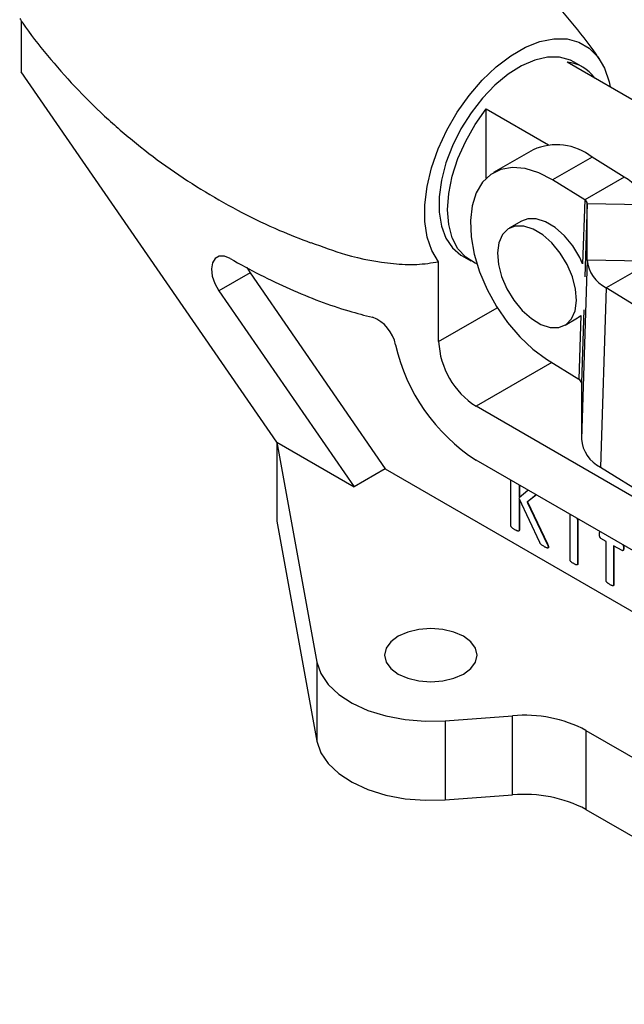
# Model space of a CAD drawing. Extents: x 79 to 812, y 8 to 551.
# Tile 28 of 31: x 581 to 673, y 273 to 423. Entities that reach past the tile are written whole.
import ezdxf

# ---------------------------------------------------------------- set-up
doc = ezdxf.new("R2010")
doc.units = 0
doc.header["$LTSCALE"] = 2
doc.layers.get('0').update_dxf_attribs({"linetype": 'CONTINUOUS'})

msp = doc.modelspace()

# ---------------------------------------------------------------- linework, layer by layer
at = {"color": 7, "linetype": 'CONTINUOUS'}
for p, q in [((581.4392, 422.3788), (581.4392, 414.6507)), ((688.5828, 401.9618), (664.0698, 416.1129)), ((666.4075, 415.3617), (665.0942, 416.1199)), ((620.0943, 358.5852), (581.4392, 414.6507)), ((651.8133, 409.0374), (661.2414, 403.5947)), ((651.8133, 398.5571), (651.8133, 409.0374)), ((658.9036, 402.8434), (652.9168, 399.3873)), ((667.8147, 401.7386), (661.8279, 398.2825)), ((672.7032, 398.7066), (667.8147, 401.7386)), ((666.7163, 395.2504), (661.8279, 398.2825)), ((672.7032, 398.7066), (666.7163, 395.2504)), ((667.1015, 386.1517), (667.1064, 394.6778)), ((675.5701, 394.4978), (667.1064, 394.6778)), ((657.1498, 392.0548), (655.2642, 390.9662)), ((648.1622, 386.7897), (649.4756, 386.0315)), ((667.1015, 386.1517), (666.2113, 359.0312)), ((675.5652, 385.9717), (667.1015, 386.1517)), ((615.5793, 385.0414), (616.0573, 384.2359)), ((644.6074, 373.8296), (644.6074, 385.9125)), ((675.9553, 385.399), (669.9685, 381.9429)), ((616.0573, 384.2359), (611.3432, 381.5146)), ((616.0573, 384.2359), (636.5328, 354.5382)), ((669.9685, 381.9429), (669.0783, 354.8224)), ((701.2808, 362.5217), (669.9685, 381.9429)), ((611.3432, 381.5146), (631.8187, 351.8169)), ((663.7302, 376.3011), (665.6158, 377.3897)), ((660.9377, 371.162), (665.8262, 368.1299)), ((666.2162, 367.5573), (666.2113, 359.0312)), ((747.9392, 307.6451), (650.2642, 364.0317)), ((620.0943, 358.5852), (631.8187, 351.8169)), ((620.0943, 358.5852), (626.1916, 325.2853)), ((620.0943, 358.5852), (620.0943, 346.6093)), ((753.9732, 295.9963), (650.2642, 355.8662)), ((669.0783, 354.8224), (700.3906, 335.4012)), ((636.5328, 354.5382), (631.8187, 351.8169)), ((636.5328, 354.5382), (758.6873, 284.0199)), ((655.527, 345.937), (655.527, 352.8281)), ((656.7749, 352.1077), (656.7749, 350.2195)), ((656.822, 352.0805), (656.822, 350.2597)), ((656.7749, 350.2195), (658.0943, 351.346)), ((659.384, 350.6015), (657.9993, 349.5126)), ((659.3912, 350.5974), (658.0465, 349.5398)), ((659.9081, 343.4079), (656.7749, 350.0709)), ((656.7749, 350.0709), (656.7749, 345.2166)), ((656.822, 349.9706), (656.822, 345.2439)), ((657.9993, 349.5126), (658.0465, 349.5398)), ((657.9993, 349.5126), (661.039, 343.1513)), ((658.0465, 349.5398), (661.0861, 343.1785)), ((664.4865, 340.7558), (664.4865, 347.4968)), ((620.0943, 346.6093), (626.1916, 313.3093)), ((665.6096, 346.8485), (665.6567, 346.8757)), ((665.6096, 346.8485), (665.6096, 340.1075)), ((665.6567, 346.8757), (665.6567, 340.1347)), ((656.7749, 345.2166), (656.822, 345.2439)), ((661.039, 343.1513), (661.0861, 343.1785)), ((669.952, 343.5648), (669.1546, 344.0252)), ((669.952, 337.6029), (669.952, 343.5648)), ((672.3619, 342.1736), (671.0751, 342.9165)), ((671.0751, 342.9165), (671.0751, 336.9546)), ((671.1222, 342.8893), (671.1222, 336.9818)), ((661.1969, 342.6774), (661.244, 342.7046)), ((672.5725, 342.5519), (672.6196, 342.5791)), ((665.6096, 340.1075), (665.6567, 340.1347)), ((671.0751, 336.9546), (671.1222, 336.9818)), ((626.1916, 325.2853), (626.1916, 313.3093)), ((645.6054, 316.41), (655.8029, 317.1551)), ((645.6054, 316.41), (645.6054, 304.4341)), ((655.8029, 305.1792), (655.8029, 317.1551)), ((666.9052, 314.9616), (718.0047, 285.4625)), ((666.9052, 314.9616), (666.9052, 302.9856)), ((645.6054, 304.4341), (655.8029, 305.1792)), ((666.9052, 302.9856), (718.0047, 273.4866))]:
    msp.add_line(p, q, dxfattribs=at)
at = {"color": 8, "linetype": 'CONTINUOUS'}
for p, q in [((666.7163, 395.2504), (666.3995, 385.5989)), ((667.1064, 394.6778), (666.744, 383.636)), ((644.6074, 373.8296), (653.4548, 378.9371)), ((666.143, 377.7815), (665.8262, 368.1299)), ((666.5787, 378.5991), (666.2162, 367.5573)), ((661.7466, 370.6603), (650.2642, 364.0317))]:
    msp.add_line(p, q, dxfattribs=at)
at = {"color": 7, "linetype": 'CONTINUOUS', "flags": 128}
for points in [[(644.6074, 385.9125), (643.5879, 387.607), (642.8911, 389.6441), (642.5341, 391.9734), (642.5258, 394.5373), (642.8664, 397.2723), (643.5475, 400.1108), (644.5522, 402.9825), (645.8556, 405.8164), (647.4256, 408.5425), (649.2232, 411.0932), (651.2041, 413.4054), (653.3191, 415.4219), (655.516, 417.093), (657.7404, 418.3771), (659.9373, 419.2426), (662.0523, 419.6679), (664.0332, 419.6427), (665.8308, 419.1676), (667.4008, 418.2542), (668.7042, 416.9252), (669.7089, 415.2134), (670.39, 413.1613), (670.5483, 412.3729)], [(665.0942, 416.1199), (664.5389, 416.4009), (662.9061, 416.8528), (661.0927, 416.8618), (659.1508, 416.4275), (657.1364, 415.5624), (655.1073, 414.2916), (653.122, 412.6514), (651.2376, 410.6891), (649.5082, 408.4612), (647.9837, 406.0317), (646.7079, 403.4705), (645.7174, 400.8514), (645.0409, 398.2496), (644.6977, 395.74), (644.6977, 393.3948), (645.0409, 391.2815), (645.7174, 389.4609), (646.7079, 387.9853), (647.9837, 386.8972), (648.1622, 386.7897)], [(650.3832, 385.6095), (650.1408, 385.7036), (648.6993, 386.5706), (647.5313, 387.8557), (646.6714, 389.5208), (646.1451, 391.5167), (645.9679, 393.7844), (646.1451, 396.2566), (646.6714, 398.8602), (647.5313, 401.5181), (648.6993, 404.1518), (650.1408, 406.6832), (651.8133, 409.0374)], [(661.8279, 398.2825), (659.7433, 399.3652), (657.7086, 400.003), (655.7855, 400.1765), (654.0325, 399.8804), (652.5029, 399.1238), (651.243, 397.9295), (650.2912, 396.334), (649.6765, 394.3856), (649.4174, 392.1437), (649.5219, 389.6762), (649.9868, 387.0582), (650.7979, 384.3693), (651.9307, 381.691), (653.3506, 379.1049), (655.0146, 376.6894), (656.8721, 374.518), (658.8667, 372.6567), (660.9377, 371.162)], [(666.3995, 385.5989), (665.9535, 386.5487), (664.8953, 388.2929), (663.633, 389.8296), (662.24, 391.0695), (660.7971, 391.9406), (659.3882, 392.3921), (658.0953, 392.3979), (657.1498, 392.0548)], [(660.0829, 376.4153), (661.4917, 375.9638), (662.7847, 375.958), (663.8866, 376.3983), (664.7333, 377.2591), (665.2758, 378.4904), (665.4824, 380.0206), (665.3412, 381.7607), (664.8604, 383.6097), (664.0679, 385.4601), (663.0097, 387.2044), (661.7474, 388.7411), (660.3543, 389.981), (658.9114, 390.852), (657.5026, 391.3035), (656.2097, 391.3093), (655.1078, 390.869), (654.261, 390.0082), (653.7185, 388.777), (653.5119, 387.2468), (653.6531, 385.5066), (654.1339, 383.6576), (654.9265, 381.8072), (655.9846, 380.063), (657.2469, 378.5263), (658.64, 377.2864), (660.0829, 376.4153)], [(613.0482, 386.4018), (612.1807, 386.7448), (611.3969, 386.7399), (610.7724, 386.3875), (610.3674, 385.7216), (610.2208, 384.8063), (610.3469, 383.73), (610.7335, 382.5963), (611.3432, 381.5146)], [(665.6158, 377.3897), (665.7722, 377.4869), (666.143, 377.7815)], [(638.4791, 323.4797), (639.9289, 322.8375), (641.6171, 322.4338), (643.4289, 322.2961), (645.2406, 322.4338), (646.9289, 322.8375), (648.3786, 323.4797), (649.491, 324.3166), (650.1903, 325.2912), (650.4289, 326.3371), (650.1903, 327.383), (649.491, 328.3576), (648.3786, 329.1945), (646.9289, 329.8367), (645.2406, 330.2404), (643.4289, 330.3781), (641.6171, 330.2404), (639.9289, 329.8367), (638.4791, 329.1945), (637.3667, 328.3576), (636.6674, 327.383), (636.4289, 326.3371), (636.6674, 325.2912), (637.3667, 324.3166), (638.4791, 323.4797)], [(626.1916, 325.2853), (626.7808, 323.5513), (627.8892, 321.9042), (629.4822, 320.3953), (631.5102, 319.0718), (633.9098, 317.9748), (636.6062, 317.1385), (639.5154, 316.5891), (642.5467, 316.3437), (645.6054, 316.41)], [(626.1916, 313.3093), (626.7808, 311.5754), (627.8892, 309.9283), (629.4822, 308.4194), (631.5102, 307.0958), (633.9098, 305.9988), (636.6062, 305.1626), (639.5154, 304.6132), (642.5467, 304.3678), (645.6054, 304.4341)]]:
    msp.add_lwpolyline(points, dxfattribs=at)
at = {"color": 7, "linetype": 'CONTINUOUS'}
for centre, radius, start, end in [((663.4883, 410.3049), 5.8371, 35.72312, 84.28231), ((662.4571, 395.0151), 8.5971, 51.450236, 114.414326), ((670.3496, 394.0225), 5.2422, 5.202205, 63.322092), ((666.3961, 394.6131), 0.7132, 5.203034, 63.321274), ((672.322, 386.627), 5.2421, 185.202145, 243.322255), ((632.5292, 372.2324), 5.663, 10.940057, 68.85267), ((665.5914, 379.5356), 28.1986, 192.760555, 237.074706), ((656.8891, 374.3885), 12.2944, 182.605476, 237.394544), ((665.5059, 367.4926), 0.7132, 5.202018, 63.322145), ((671.4318, 359.5065), 5.2421, 185.202128, 243.322221), ((657.6517, 297.3192), 19.9219, 62.322738, 95.324993), ((657.6517, 285.3433), 19.9219, 62.322738, 95.324993)]:
    msp.add_arc(centre, radius, start, end, dxfattribs=at)
for points, knots in [([(668.9103, 416.5954), (668.7486, 416.8426), (667.4787, 418.7839), (664.7101, 422.2732), (660.6005, 426.9977), (656.0893, 431.462), (651.267, 435.6374), (646.1629, 439.4812), (640.8235, 442.9664), (635.2912, 446.0709), (629.6112, 448.7789), (623.8289, 451.0812), (617.9921, 452.9684), (612.1465, 454.456), (606.3516, 455.4933), (602.4379, 456.0421), (600.49, 456.1457), (600.4275, 456.149)], [0, 0, 0, 0, 0.01122559, 0.08814004, 0.16560292, 0.24329349, 0.32097404, 0.39846748, 0.47563879, 0.55237835, 0.62858444, 0.70413773, 0.77894118, 0.85288358, 0.92583142, 0.99762139, 1, 1, 1, 1]), ([(581.2005, 422.7462), (581.3548, 422.5104), (582.6175, 420.5807), (585.3784, 417.1028), (589.4876, 412.3781), (593.9989, 407.9138), (598.8211, 403.7383), (603.9254, 399.8951), (609.2641, 396.4075), (614.7993, 393.3121), (620.1238, 390.7367), (623.6552, 389.3822), (625.2346, 388.7765)], [0, 0, 0, 0, 0.01552281, 0.12703788, 0.23934815, 0.35198845, 0.46461406, 0.57696853, 0.68885596, 0.80011743, 0.91060544, 1, 1, 1, 1]), ([(625.2597, 388.8307), (627.0151, 388.1731), (631.2874, 386.5725), (636.6253, 385.6523), (641.3291, 385.3752), (643.5151, 385.7335), (644.6074, 385.9125)], [0, 0, 0, 0, 0.257024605, 0.625533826, 0.812887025, 1, 1, 1, 1]), ([(613.0482, 386.4018), (614.5548, 385.5326), (616.0691, 384.7087), (619.0893, 383.1659), (620.5994, 382.4451), (625.0986, 380.4507), (628.0781, 379.333), (632.2146, 378.101), (633.3949, 377.7865), (634.5722, 377.5141)], [0.200065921, 0.200065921, 0.200065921, 0.200065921, 0.262085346, 0.262085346, 0.324585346, 0.324585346, 0.449585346, 0.449585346, 0.499519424, 0.499519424, 0.499519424, 0.499519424]), ([(664.4865, 347.4968), (664.4902, 347.5258), (664.4976, 347.5837), (664.5443, 347.6112), (664.5753, 347.603), (664.5804, 347.6017)], [0, 0, 0, 0, 0.455504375, 0.910067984, 1, 1, 1, 1]), ([(656.151, 345.3359), (656.097, 345.3679), (655.9974, 345.427), (655.8608, 345.517), (655.7511, 345.606), (655.6639, 345.6745), (655.5989, 345.7437), (655.5543, 345.8133), (655.5328, 345.8798), (655.5289, 345.9185), (655.527, 345.937)], [0, 0, 0, 0, 0.22655499, 0.41827042, 0.57349974, 0.69662819, 0.78944703, 0.86672518, 0.93629585, 1, 1, 1, 1]), ([(665.5086, 347.0659), (665.5146, 347.0605), (665.5468, 347.0315), (665.5951, 346.9501), (665.6047, 346.8823), (665.6096, 346.8485)], [0, 0, 0, 0, 0.103940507, 0.553398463, 1, 1, 1, 1]), ([(665.6194, 347.0019), (665.6245, 346.9941), (665.6508, 346.9541), (665.6541, 346.9106), (665.6567, 346.8757)], [0, 0, 0, 0, 0.19480226, 1, 1, 1, 1]), ([(656.7749, 345.2166), (656.773, 345.2002), (656.7692, 345.1659), (656.7475, 345.1253), (656.7046, 345.1039), (656.6389, 345.1128), (656.5523, 345.1428), (656.4436, 345.1809), (656.3065, 345.2483), (656.2062, 345.3048), (656.151, 345.3359)], [0, 0, 0, 0, 0.063667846, 0.133198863, 0.208432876, 0.303690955, 0.424091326, 0.579232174, 0.768121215, 1, 1, 1, 1]), ([(656.822, 345.2439), (656.8176, 345.2109), (656.8119, 345.1673), (656.7837, 345.1514), (656.7768, 345.1476)], [0, 0, 0, 0, 0.75550034, 1, 1, 1, 1]), ([(668.9538, 344.641), (668.9549, 344.683), (668.9571, 344.7606), (668.9619, 344.8671), (668.981, 344.9446), (669.0011, 345.0055), (669.022, 345.0338), (669.0343, 345.0433), (669.0345, 345.0435)], [0, 0, 0, 0, 0.206553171, 0.380988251, 0.52593921, 0.645064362, 0.747560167, 0.749999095, 0.749999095, 0.749999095, 0.749999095]), ([(669.1546, 344.0252), (669.1388, 344.0354), (669.1077, 344.0553), (669.0652, 344.1038), (669.0306, 344.1631), (669.0005, 344.2336), (668.9808, 344.3164), (668.9651, 344.413), (668.9562, 344.523), (668.9546, 344.5999), (668.9538, 344.641)], [0, 0, 0, 0, 0.08915815, 0.1748978, 0.26095384, 0.36217441, 0.48342859, 0.62657609, 0.80080679, 1, 1, 1, 1]), ([(660.6178, 342.7572), (660.5483, 342.799), (660.4226, 342.8743), (660.254, 342.9845), (660.1232, 343.0881), (660.0261, 343.1947), (659.96, 343.3032), (659.9251, 343.3735), (659.9081, 343.4079)], [0, 0, 0, 0, 0.26989391, 0.48744989, 0.65509811, 0.78366388, 0.89443265, 1, 1, 1, 1]), ([(661.039, 343.1513), (661.0558, 343.1115), (661.086, 343.0403), (661.1275, 342.9436), (661.1532, 342.8687), (661.177, 342.8001), (661.192, 342.7376), (661.1954, 342.6956), (661.1969, 342.6774)], [0, 0, 0, 0, 0.25051133, 0.44866232, 0.60836496, 0.71876072, 0.87820418, 1, 1, 1, 1]), ([(661.0861, 343.1785), (661.103, 343.1387), (661.1332, 343.0675), (661.1746, 342.9709), (661.2003, 342.8959), (661.2241, 342.8273), (661.2391, 342.7649), (661.2425, 342.7228), (661.244, 342.7046)], [0, 0, 0, 0, 0.25051133, 0.44866232, 0.60836496, 0.71876072, 0.87820418, 1, 1, 1, 1]), ([(672.4863, 343.0377), (672.5069, 342.9841), (672.5725, 342.8136), (672.5725, 342.6584), (672.5725, 342.5519)], [0, 0, 0, 0, 0.31433648, 1, 1, 1, 1]), ([(672.5571, 342.9969), (672.5685, 342.9663), (672.6232, 342.8191), (672.6212, 342.6852), (672.6196, 342.5791)], [0, 0, 0, 0, 0.207904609, 1, 1, 1, 1]), ([(661.1969, 342.6774), (661.1958, 342.6591), (661.1935, 342.6229), (661.1754, 342.5792), (661.1398, 342.55), (661.079, 342.5548), (661.0006, 342.5728), (660.8986, 342.6097), (660.7682, 342.6722), (660.6718, 342.7267), (660.6178, 342.7572)], [0, 0, 0, 0, 0.07177007, 0.14216862, 0.21698701, 0.31005008, 0.42635708, 0.57729132, 0.76335197, 1, 1, 1, 1]), ([(661.244, 342.7046), (661.2423, 342.671), (661.2397, 342.6183), (661.2056, 342.6026), (661.1933, 342.5969)], [0, 0, 0, 0, 0.63731914, 1, 1, 1, 1]), ([(672.5725, 342.5519), (672.5715, 342.5119), (672.5697, 342.437), (672.5623, 342.3358), (672.5417, 342.2601), (672.5121, 342.1909), (672.4567, 342.1378), (672.3922, 342.1622), (672.3619, 342.1736)], [0, 0, 0, 0, 0.198788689, 0.372665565, 0.517217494, 0.640880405, 0.831217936, 1, 1, 1, 1]), ([(672.6196, 342.5791), (672.6162, 342.4805), (672.6111, 342.3323), (672.5551, 342.1938), (672.5047, 342.1869), (672.4923, 342.1852)], [0, 0, 0, 0, 0.60007228, 0.90221995, 1, 1, 1, 1]), ([(665.0441, 340.202), (664.9941, 340.2322), (664.9031, 340.2873), (664.7787, 340.3643), (664.6801, 340.4435), (664.6021, 340.5104), (664.5458, 340.5761), (664.5076, 340.6393), (664.4897, 340.7005), (664.4876, 340.737), (664.4865, 340.7558)], [0, 0, 0, 0, 0.230397, 0.41921954, 0.57118106, 0.69238765, 0.78740114, 0.8593135, 0.92765349, 1, 1, 1, 1]), ([(665.6096, 340.1075), (665.6088, 340.0896), (665.6073, 340.0542), (665.5838, 340.0184), (665.5448, 339.9999), (665.4892, 339.999), (665.4129, 340.0196), (665.3153, 340.0548), (665.1891, 340.122), (665.0961, 340.1733), (665.0441, 340.202)], [0, 0, 0, 0, 0.07177663, 0.14212812, 0.2156024, 0.30986745, 0.42441828, 0.5751828, 0.76251795, 1, 1, 1, 1]), ([(665.6567, 340.1347), (665.6546, 340.1023), (665.6518, 340.0579), (665.6219, 340.0484), (665.6139, 340.0458)], [0, 0, 0, 0, 0.73207419, 1, 1, 1, 1]), ([(670.5135, 337.0446), (670.4642, 337.0745), (670.3738, 337.1292), (670.2507, 337.2051), (670.1529, 337.2845), (670.0751, 337.3504), (670.019, 337.418), (669.9772, 337.4806), (669.957, 337.5448), (669.9537, 337.583), (669.952, 337.6029)], [0, 0, 0, 0, 0.226719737, 0.414971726, 0.563540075, 0.684380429, 0.77910682, 0.855136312, 0.924498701, 1, 1, 1, 1]), ([(671.0751, 336.9546), (671.0744, 336.9359), (671.073, 336.8996), (671.0494, 336.8623), (671.0084, 336.8468), (670.9519, 336.8443), (670.8736, 336.8682), (670.7757, 336.9024), (670.6526, 336.9681), (670.5629, 337.0174), (670.5135, 337.0446)], [0, 0, 0, 0, 0.07502204, 0.14565582, 0.22161862, 0.31626191, 0.43699626, 0.58836572, 0.77347915, 1, 1, 1, 1]), ([(671.1222, 336.9818), (671.1208, 336.9488), (671.119, 336.9045), (671.0896, 336.8951), (671.0821, 336.8927)], [0, 0, 0, 0, 0.74410473, 1, 1, 1, 1])]:
    msp.add_open_spline(points, degree=3, knots=knots, dxfattribs=at)

doc.saveas('drawing.dxf')
